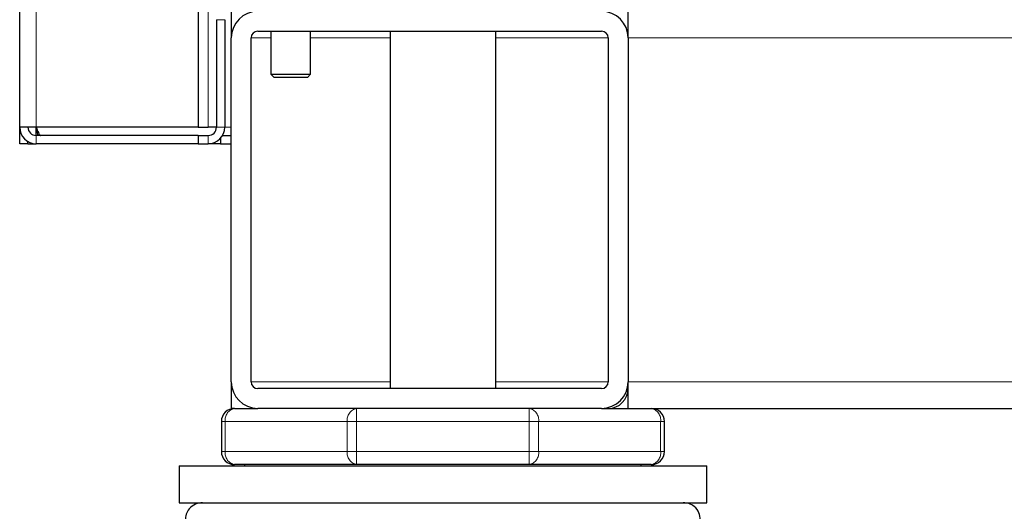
# Model space of a CAD drawing. Header units: millimetres. Extents: x 19 to 255, y 64 to 156.
# Tile 21 of 76: x 96.97 to 99.95, y 65.63 to 67.12. Entities that reach past the tile are written whole.
import ezdxf

# ---------------------------------------------------------------- set-up
doc = ezdxf.new("R2010")
doc.units = ezdxf.units.MM
doc.linetypes.add('PHANTOM', pattern=[12.7, 6.35, -1.27, 1.27, -1.27, 1.27, -1.27])

msp = doc.modelspace()

# ---------------------------------------------------------------- linework, layer by layer
at = {"color": 7, "linetype": 'Continuous', "lineweight": 25}
for p, q in [((96.9706, 66.7923), (96.9706, 93.9923)), ((97.5106, 93.4882), (97.5106, 66.7923)), ((97.6106, 67.1418), (97.6106, 67.0623)), ((98.8106, 67.0623), (98.8106, 67.1423)), ((97.5656, 67.1173), (97.5656, 66.7923)), ((97.5906, 67.1173), (97.5906, 66.7923)), ((97.6106, 66.0223), (97.6106, 67.0623)), ((97.6706, 66.0223), (97.6706, 67.0623)), ((97.6906, 67.0823), (98.7306, 67.0823)), ((97.7306, 67.0823), (97.7306, 66.9523)), ((97.8506, 66.9523), (97.8506, 67.0823)), ((98.0906, 67.0823), (98.0906, 66.0023)), ((98.4106, 66.0023), (98.4106, 67.0823)), ((98.7506, 67.0623), (98.7506, 66.0223)), ((98.8106, 67.0823), (98.8081, 67.0823)), ((98.8106, 67.0623), (98.8106, 66.0223)), ((97.7306, 66.9523), (97.7406, 66.9423)), ((97.7306, 66.9523), (97.7606, 66.9523)), ((97.7656, 66.9423), (97.7406, 66.9423)), ((97.7606, 66.9523), (97.8506, 66.9523)), ((97.8406, 66.9423), (97.7656, 66.9423)), ((97.8406, 66.9423), (97.8506, 66.9523)), ((96.9706, 66.7423), (96.9706, 66.7923)), ((96.9956, 66.7923), (96.9706, 66.7923)), ((97.0206, 66.7923), (96.9956, 66.7923)), ((97.0206, 66.7673), (97.0206, 66.7923)), ((97.5106, 66.7923), (97.0206, 66.7923)), ((97.5106, 66.7923), (97.5406, 66.7923)), ((97.5656, 66.7923), (97.5406, 66.7923)), ((97.5106, 66.7673), (97.0206, 66.7673)), ((97.5106, 66.7673), (97.5106, 66.7423)), ((97.5106, 66.7673), (97.5406, 66.7673)), ((97.5839, 66.7673), (97.6106, 66.7673)), ((96.9956, 66.7423), (96.9706, 66.7423)), ((96.9956, 66.7423), (96.9956, 66.749)), ((96.9956, 66.7423), (97.0206, 66.7423)), ((97.5106, 66.7423), (97.0206, 66.7423)), ((97.5106, 66.7423), (97.5406, 66.7423)), ((97.5781, 66.7423), (97.5406, 66.7423)), ((97.5781, 66.7592), (97.5781, 66.7423)), ((97.5781, 66.7423), (97.6106, 66.7423)), ((97.6106, 66.0223), (97.6106, 65.9423)), ((98.8106, 65.9423), (98.8106, 66.0223)), ((98.7306, 66.0023), (97.6906, 66.0023)), ((97.6206, 65.9423), (97.6106, 65.9423)), ((97.6206, 65.9423), (97.6906, 65.9423)), ((98.7306, 65.9423), (97.6906, 65.9423)), ((98.7306, 65.9423), (98.8106, 65.9423)), ((98.8106, 65.9423), (125.3006, 65.9423)), ((97.5806, 65.9023), (97.5806, 65.8123)), ((98.9206, 65.8123), (98.9206, 65.9023)), ((97.4525, 65.7688), (97.4525, 65.6573)), ((97.4525, 65.7688), (99.0487, 65.7688)), ((97.9897, 65.7723), (97.6206, 65.7723)), ((97.6506, 65.7723), (97.6506, 65.7688)), ((98.5116, 65.7723), (97.9897, 65.7723)), ((98.8806, 65.7723), (98.5116, 65.7723)), ((98.8506, 65.7688), (98.8506, 65.7723)), ((99.0487, 65.6573), (99.0487, 65.7688)), ((97.4525, 65.6573), (99.0487, 65.6573))]:
    msp.add_line(p, q, dxfattribs=at)
at = {"color": 8, "linetype": 'PHANTOM', "lineweight": 18}
for p, q in [((97.0206, 93.9782), (97.0206, 66.7923)), ((97.5406, 66.7923), (97.5406, 73.1923)), ((97.5906, 67.1173), (97.5656, 67.1173)), ((97.7306, 67.0623), (97.6706, 67.0623)), ((98.0906, 67.0623), (97.8506, 67.0623)), ((98.7506, 67.0623), (98.4106, 67.0623)), ((98.8106, 67.0623), (100.7706, 67.0623)), ((97.5656, 66.7923), (97.5906, 66.7923)), ((97.6106, 66.7923), (97.5906, 66.7923)), ((97.0206, 66.7673), (97.0206, 66.7423)), ((97.5406, 66.7673), (97.5406, 66.7423)), ((98.0906, 66.0223), (97.6706, 66.0223)), ((98.7506, 66.0223), (98.4106, 66.0223)), ((98.8106, 66.0223), (125.3006, 66.0223)), ((97.9897, 65.9023), (97.9897, 65.9423)), ((98.5116, 65.9423), (98.5116, 65.9023)), ((97.5923, 65.9023), (97.5806, 65.9023)), ((97.5923, 65.8123), (97.5923, 65.9023)), ((97.5923, 65.9023), (97.9614, 65.9023)), ((97.9614, 65.9023), (97.9614, 65.8123)), ((97.9897, 65.9023), (97.9614, 65.9023)), ((97.9897, 65.9023), (98.5116, 65.9023)), ((97.9897, 65.8123), (97.9897, 65.9023)), ((98.5116, 65.9023), (98.5116, 65.8123)), ((98.5399, 65.9023), (98.5116, 65.9023)), ((98.5399, 65.8123), (98.5399, 65.9023)), ((98.5399, 65.9023), (98.9089, 65.9023)), ((98.9089, 65.9023), (98.9089, 65.8123)), ((98.9206, 65.9023), (98.9089, 65.9023)), ((97.5923, 65.8123), (97.5806, 65.8123)), ((97.5923, 65.8123), (97.9614, 65.8123)), ((97.9897, 65.8123), (97.9614, 65.8123)), ((97.9897, 65.8123), (98.5116, 65.8123)), ((97.9897, 65.7723), (97.9897, 65.8123)), ((98.5399, 65.8123), (98.5116, 65.8123)), ((98.5116, 65.8123), (98.5116, 65.7723)), ((98.5399, 65.8123), (98.9089, 65.8123)), ((98.9206, 65.8123), (98.9089, 65.8123))]:
    msp.add_line(p, q, dxfattribs=at)
at = {"color": 7, "linetype": 'Continuous', "lineweight": 25}
for centre, radius, start, end in [((97.6906, 67.0623), 0.08, 90, 180), ((98.7306, 67.0623), 0.08, 0, 90), ((97.6906, 67.0623), 0.02, 90, 180), ((98.7306, 67.0623), 0.02, 0, 90), ((97.0206, 66.7923), 0.05, 180, 270), ((97.0206, 66.7923), 0.025, 180, 270), ((97.5406, 66.7923), 0.025, 270, 0), ((97.5406, 66.7923), 0.05, 270, 0), ((97.6906, 66.0223), 0.08, 180, 270), ((97.6906, 66.0223), 0.02, 180, 270), ((98.7306, 66.0223), 0.02, 270, 0), ((98.7306, 66.0223), 0.08, 270, 0), ((98.7506, 66.0023), 0.06, 270, 0), ((97.6206, 65.9023), 0.04, 90, 180), ((98.8806, 65.9023), 0.04, 0, 90), ((97.6206, 65.8123), 0.04, 180, 270), ((98.8806, 65.8123), 0.04, 270, 360)]:
    msp.add_arc(centre, radius, start, end, dxfattribs=at)
at = {"color": 8, "linetype": 'PHANTOM', "lineweight": 18}
for centre, start, end in [((97.6277, 65.9073), 101.4218, 188.0495), ((97.9967, 65.9073), 101.4217, 188.0495), ((98.5045, 65.9073), 351.9505, 78.5783), ((98.8736, 65.9073), 351.9504, 78.5783), ((97.6277, 65.8073), 171.9506, 258.5782), ((97.9967, 65.8073), 171.9505, 258.5782), ((98.5045, 65.8073), 281.4217, 8.0495), ((98.8736, 65.8073), 281.4218, 8.0496)]:
    msp.add_arc(centre, 0.0357, start, end, dxfattribs=at)
at = {"color": 7, "linetype": 'Continuous', "lineweight": 25}
for points, knots in [([(97.0206, 66.7923), (97.0217, 66.7865), (97.0232, 66.7775), (97.0248, 66.77), (97.0254, 66.7673)], [0, 0, 0, 0, 0.644459, 1, 1, 1, 1]), ([(97.0206, 66.7923), (97.0217, 66.7893), (97.0239, 66.7833), (97.0271, 66.7755), (97.0303, 66.7699), (97.0329, 66.7675), (97.0344, 66.7674), (97.0348, 66.7673)], [0, 0, 0, 0, 0.228375, 0.456751, 0.685045, 0.913338, 1, 1, 1, 1]), ([(97.5236, 65.6573), (97.5163, 65.6564), (97.5009, 65.6545), (97.4835, 65.6404), (97.4733, 65.6229), (97.4721, 65.611), (97.4716, 65.6052)], [0, 0, 0, 0, 0.270261, 0.56243, 0.789736, 1, 1, 1, 1]), ([(99.0297, 65.6052), (99.0287, 65.6126), (99.0268, 65.628), (99.0128, 65.6454), (98.9952, 65.6556), (98.9833, 65.6567), (98.9776, 65.6573)], [0, 0, 0, 0, 0.270261, 0.562429, 0.789736, 1, 1, 1, 1])]:
    msp.add_open_spline(points, degree=3, knots=knots, dxfattribs=at)

doc.saveas('drawing.dxf')
